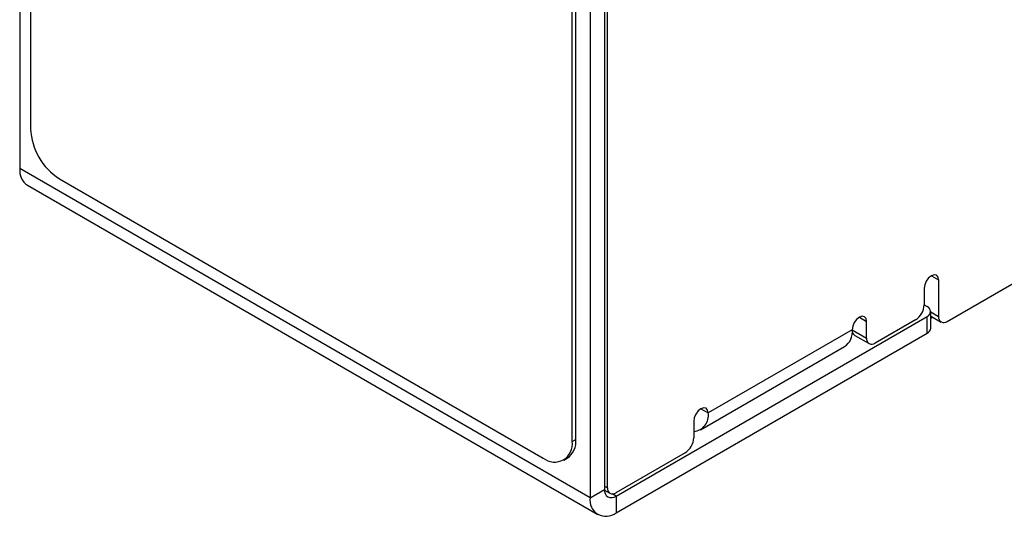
# Model space of a CAD drawing. Header units: millimetres. Extents: x 0 to 420, y 0 to 297.
# Tile 9 of 19: x 320 to 344, y 185 to 197. Entities that reach past the tile are written whole.
import ezdxf

# ---------------------------------------------------------------- set-up
doc = ezdxf.new("R2010")
doc.units = ezdxf.units.MM

msp = doc.modelspace()

# ---------------------------------------------------------------- linework, layer by layer
at = {"color": 7, "linetype": 'Continuous', "lineweight": 25}
for p, q in [((333.91, 187.043), (333.91, 235.382)), ((320.528, 233.511), (320.528, 194.666)), ((333.822, 186.992), (333.822, 225.839)), ((320.263, 216.721), (320.263, 193.692)), ((334.617, 208.842), (334.617, 185.814)), ((334.263, 208.638), (334.263, 185.61)), ((334.686, 185.855), (334.686, 208.557)), ((334.263, 185.61), (320.263, 193.692)), ((321.235, 193.441), (333.114, 186.583)), ((320.449, 193.28), (334.45, 185.198)), ((343.03, 189.937), (346.141, 191.733)), ((342.818, 190.958), (342.818, 190.06)), ((342.465, 190.754), (342.465, 190.346)), ((342.465, 190.346), (342.537, 190.304)), ((334.9, 185.65), (342.537, 190.059)), ((342.537, 189.651), (342.537, 190.059)), ((342.624, 189.773), (342.624, 190.181)), ((342.624, 190.07), (342.88, 189.922)), ((342.679, 190.039), (342.624, 190.008)), ((341.05, 189.529), (341.05, 189.937)), ((342.252, 189.978), (341.262, 189.407)), ((334.9, 185.242), (342.537, 189.651)), ((340.697, 189.733), (337.161, 187.692)), ((340.697, 189.733), (341.05, 189.529)), ((340.759, 189.596), (341.112, 189.392)), ((336.975, 187.28), (340.51, 189.321)), ((336.808, 187.488), (336.808, 187.08)), ((333.822, 186.992), (333.91, 187.043)), ((336.596, 186.713), (334.898, 185.733)), ((333.614, 186.534), (333.703, 186.585)), ((334.263, 185.61), (334.617, 185.814)), ((334.618, 185.794), (334.749, 185.718)), ((334.9, 185.65), (334.9, 185.242))]:
    msp.add_line(p, q, dxfattribs=at)
at = {"color": 8, "linetype": 'Continuous', "lineweight": 25}
for p, q in [((342.641, 191.06), (342.818, 190.958)), ((340.874, 190.04), (341.05, 189.937)), ((342.624, 190.172), (342.818, 190.06)), ((336.984, 187.794), (337.161, 187.692)), ((334.617, 185.895), (334.686, 185.855)), ((334.9, 185.65), (334.807, 185.704))]:
    msp.add_line(p, q, dxfattribs=at)
at = {"color": 7, "linetype": 'Continuous', "lineweight": 25, "flags": 128}
for points in [[(342.818, 190.958), (342.805, 191.028), (342.766, 191.072), (342.709, 191.084), (342.641, 191.06), (342.574, 191.005), (342.516, 190.928), (342.478, 190.84), (342.465, 190.754)], [(341.05, 189.937), (341.037, 190.008), (340.999, 190.052), (340.941, 190.063), (340.874, 190.04), (340.806, 189.985), (340.749, 189.908), (340.71, 189.819), (340.697, 189.733)], [(337.161, 187.692), (337.148, 187.763), (337.109, 187.807), (337.052, 187.818), (336.984, 187.794), (336.917, 187.74), (336.859, 187.662), (336.821, 187.574), (336.808, 187.488)]]:
    msp.add_lwpolyline(points, dxfattribs=at)
at = {"color": 7, "linetype": 'Continuous', "lineweight": 25}
for centre, radius, start, end in [((322.063, 194.736), 1.537, 182.6055, 237.3945), ((320.704, 193.643), 0.444, 173.7021, 234.9869), ((342.004, 190.367), 0.461, 302.605, 357.3945), ((342.49, 190.181), 0.131, 290.784, 69.2166), ((342.947, 190.039), 0.131, 170.7856, 309.2024), ((342.474, 189.788), 0.151, 294.3746, 354.3057), ((340.272, 189.677), 0.429, 303.8157, 7.4964), ((340.834, 189.712), 0.138, 171.332, 237.3573), ((341.18, 189.508), 0.131, 170.7861, 309.2043), ((336.777, 187.627), 0.39, 274.5742, 9.6327), ((333.39, 186.922), 0.437, 230.7968, 9.2141), ((333.434, 186.982), 0.48, 304.0575, 7.2547), ((336.347, 187.101), 0.461, 302.6055, 357.3945), ((334.789, 185.786), 0.175, 170.7867, 309.2035), ((334.816, 185.834), 0.131, 170.7861, 309.2043), ((334.651, 185.547), 0.393, 170.7865, 309.2032)]:
    msp.add_arc(centre, radius, start, end, dxfattribs=at)

doc.saveas('drawing.dxf')
